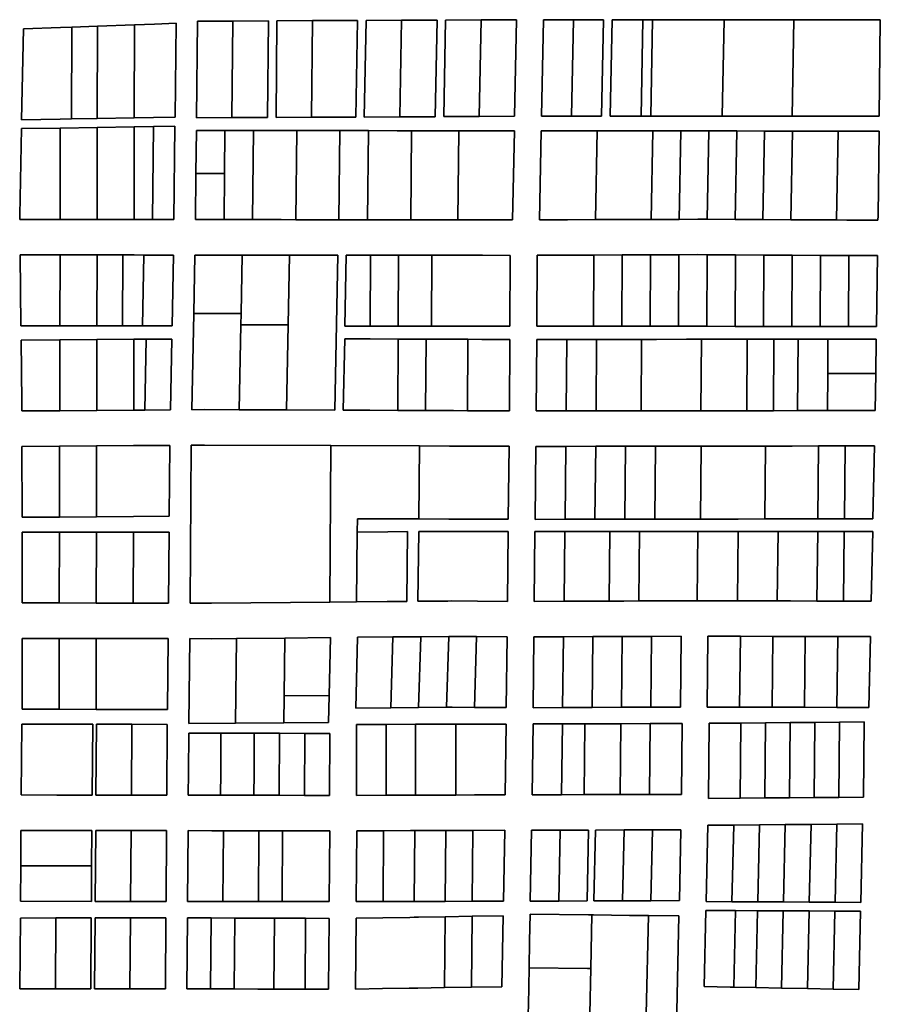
# Model space of a CAD drawing. Header units: feet. Extents: x 1267057 to 1687180, y 137439 to 673336.
# Tile 30 of 159: x 1279772 to 1281374, y 289587 to 291421. Entities that reach past the tile are written whole.
import ezdxf

# ---------------------------------------------------------------- set-up
doc = ezdxf.new("R2010")
doc.units = ezdxf.units.FT
doc.header["$MEASUREMENT"] = 0
doc.layers.add('County_Land_Parcels_IDHS_', color=247, linetype='Continuous')

msp = doc.modelspace()

# ---------------------------------------------------------------- linework, layer by layer
at = {"layer": 'County_Land_Parcels_IDHS_'}
for points in [[(1280315.3, 291239.1), (1280397.6, 291239.5), (1280401.1, 291419.5), (1280317.1, 291419.1), (1280251.1, 291418.8), (1280249.3, 291238.8), (1280315.3, 291239.1)], [(1280315.3, 291239.1), (1280249.3, 291238.8), (1280251.1, 291418.8), (1280317.1, 291419.1), (1280315.3, 291239.1)], [(1280315.3, 291239.1), (1280317.1, 291419.1), (1280401.1, 291419.5), (1280397.6, 291239.5), (1280315.3, 291239.1)], [(1280479.6, 291239.9), (1280545.6, 291240.2), (1280549.1, 291420.2), (1280483.1, 291419.9), (1280417.1, 291419.6), (1280413.6, 291239.6), (1280479.6, 291239.9)], [(1280479.6, 291239.9), (1280413.6, 291239.6), (1280417.1, 291419.6), (1280483.1, 291419.9), (1280479.6, 291239.9)], [(1280479.6, 291239.9), (1280483.1, 291419.9), (1280549.1, 291420.2), (1280545.6, 291240.2), (1280479.6, 291239.9)], [(1280627.6, 291240.6), (1280693.6, 291240.9), (1280697.1, 291420.8), (1280631.1, 291420.5), (1280565.1, 291420.2), (1280561.6, 291240.3), (1280627.6, 291240.6)], [(1280627.6, 291240.6), (1280561.6, 291240.3), (1280565.1, 291420.2), (1280631.1, 291420.5), (1280627.6, 291240.6)], [(1280627.6, 291240.6), (1280631.1, 291420.5), (1280697.1, 291420.8), (1280693.6, 291240.9), (1280627.6, 291240.6)], [(1280799.6, 291240.9), (1280743.6, 291240.9), (1280747.1, 291420.9), (1280803.1, 291420.8), (1280799.6, 291240.9)], [(1280799.6, 291240.9), (1280855.6, 291240.9), (1280859.1, 291420.7), (1280803.1, 291420.8), (1280747.1, 291420.9), (1280743.6, 291240.9), (1280799.6, 291240.9)], [(1280799.6, 291240.9), (1280803.1, 291420.8), (1280859.1, 291420.7), (1280855.6, 291240.9), (1280799.6, 291240.9)], [(1280929.1, 291240.9), (1280947.1, 291240.9), (1281080.2, 291240.9), (1281210.2, 291240.9), (1281372.4, 291240.9), (1281374.5, 291420.9), (1281213.7, 291420.7), (1281083.7, 291420.6), (1281005.1, 291420.6), (1280950.6, 291420.6), (1280932.6, 291420.7), (1280875.1, 291420.7), (1280871.6, 291240.9), (1280929.1, 291240.9)], [(1280929.1, 291240.9), (1280871.6, 291240.9), (1280875.1, 291420.7), (1280932.6, 291420.7), (1280929.1, 291240.9)], [(1280947.1, 291240.9), (1280929.1, 291240.9), (1280932.6, 291420.7), (1280950.6, 291420.6), (1280947.1, 291240.9)], [(1281080.2, 291240.9), (1280947.1, 291240.9), (1280950.6, 291420.6), (1281005.1, 291420.6), (1281083.7, 291420.6), (1281080.2, 291240.9)], [(1281210.2, 291240.9), (1281080.2, 291240.9), (1281083.7, 291420.6), (1281213.7, 291420.7), (1281210.2, 291240.9)], [(1281210.2, 291240.9), (1281213.7, 291420.7), (1281374.5, 291420.9), (1281372.4, 291240.9), (1281210.2, 291240.9)], [(1279868.5, 291236), (1279916.5, 291236.8), (1279985.4, 291238), (1280021.3, 291238.6), (1280061.3, 291239.2), (1280063.1, 291414.2), (1280023.1, 291412.7), (1279985.7, 291411.3), (1279916.7, 291408.8), (1279868.9, 291407), (1279847.9, 291406.3), (1279779, 291403.7), (1279775.6, 291234.4), (1279847.6, 291235.6), (1279868.5, 291236)], [(1279868.5, 291236), (1279847.6, 291235.6), (1279775.6, 291234.4), (1279779, 291403.7), (1279847.9, 291406.3), (1279868.9, 291407), (1279868.5, 291236)], [(1279916.5, 291236.8), (1279868.5, 291236), (1279868.9, 291407), (1279916.7, 291408.8), (1279916.5, 291236.8)], [(1279985.4, 291238), (1279916.5, 291236.8), (1279916.7, 291408.8), (1279985.7, 291411.3), (1279985.4, 291238)], [(1279985.4, 291238), (1279985.7, 291411.3), (1280023.1, 291412.7), (1280063.1, 291414.2), (1280061.3, 291239.2), (1280021.3, 291238.6), (1279985.4, 291238)], [(1280167.3, 291238.4), (1280233.3, 291238.7), (1280235.1, 291418.7), (1280169.1, 291418.4), (1280103.1, 291418.1), (1280101.3, 291238.1), (1280167.3, 291238.4)], [(1280167.3, 291238.4), (1280101.3, 291238.1), (1280103.1, 291418.1), (1280169.1, 291418.4), (1280167.3, 291238.4)], [(1280167.3, 291238.4), (1280169.1, 291418.4), (1280235.1, 291418.7), (1280233.3, 291238.7), (1280167.3, 291238.4)], [(1279847.2, 291048.6), (1279916.1, 291048.6), (1279985, 291048.6), (1280019.3, 291048.5), (1280059.3, 291048.5), (1280061.1, 291222.7), (1280021.1, 291222.1), (1279985.3, 291221.5), (1279916.4, 291220.3), (1279847.5, 291219.1), (1279775.3, 291217.9), (1279772, 291056.9), (1279772.1, 291048.7), (1279847.2, 291048.6)], [(1279847.2, 291048.6), (1279772.1, 291048.7), (1279772, 291056.9), (1279775.3, 291217.9), (1279847.5, 291219.1), (1279847.2, 291048.6)], [(1279916.1, 291048.6), (1279847.2, 291048.6), (1279847.5, 291219.1), (1279916.4, 291220.3), (1279916.1, 291048.6)], [(1279985, 291048.6), (1279916.1, 291048.6), (1279916.4, 291220.3), (1279985.3, 291221.5), (1279985, 291048.6)], [(1280019.3, 291048.5), (1279985, 291048.6), (1279985.3, 291221.5), (1280021.1, 291222.1), (1280019.3, 291048.5)], [(1280019.3, 291048.5), (1280021.1, 291222.1), (1280061.1, 291222.7), (1280059.3, 291048.5), (1280019.3, 291048.5)], [(1280589.4, 291214), (1280582.2, 291214), (1280529, 291214), (1280501.8, 291214.1), (1280474.6, 291214.1), (1280421.4, 291214.2), (1280368.2, 291214.2), (1280315, 291214.3), (1280287.8, 291214.3), (1280260.6, 291214.3), (1280207.4, 291214.4), (1280154.2, 291214.4), (1280101, 291214.5), (1280100.2, 291134.5), (1280099.3, 291048.5), (1280152.5, 291048.4), (1280205.7, 291048.4), (1280244.4, 291048.4), (1280258.9, 291048.4), (1280286.1, 291048.3), (1280313.3, 291048.3), (1280366.5, 291048.3), (1280419.7, 291048.2), (1280472.9, 291048.1), (1280500.1, 291048.1), (1280527.3, 291048.1), (1280580.5, 291048), (1280587.7, 291048), (1280635.9, 291048), (1280689.9, 291047.9), (1280693.1, 291213.9), (1280637.6, 291213.9), (1280589.4, 291214)], [(1280153.4, 291134.4), (1280100.2, 291134.5), (1280101, 291214.5), (1280154.2, 291214.4), (1280153.4, 291134.4)], [(1280205.7, 291048.4), (1280152.5, 291048.4), (1280153.4, 291134.4), (1280154.2, 291214.4), (1280207.4, 291214.4), (1280205.7, 291048.4)], [(1280286.1, 291048.3), (1280258.9, 291048.4), (1280244.4, 291048.4), (1280205.7, 291048.4), (1280207.4, 291214.4), (1280260.6, 291214.3), (1280287.8, 291214.3), (1280286.1, 291048.3)], [(1280366.5, 291048.3), (1280313.3, 291048.3), (1280286.1, 291048.3), (1280287.8, 291214.3), (1280315, 291214.3), (1280368.2, 291214.2), (1280366.5, 291048.3)], [(1280419.7, 291048.2), (1280366.5, 291048.3), (1280368.2, 291214.2), (1280421.4, 291214.2), (1280419.7, 291048.2)], [(1280500.1, 291048.1), (1280472.9, 291048.1), (1280419.7, 291048.2), (1280421.4, 291214.2), (1280474.6, 291214.1), (1280501.8, 291214.1), (1280500.1, 291048.1)], [(1280587.7, 291048), (1280580.5, 291048), (1280527.3, 291048.1), (1280500.1, 291048.1), (1280501.8, 291214.1), (1280529, 291214), (1280582.2, 291214), (1280589.4, 291214), (1280587.7, 291048)], [(1280587.7, 291048), (1280589.4, 291214), (1280637.6, 291213.9), (1280693.1, 291213.9), (1280689.9, 291047.9), (1280635.9, 291048), (1280587.7, 291048)], [(1280843.9, 291048.4), (1280791.9, 291048.2), (1280739.9, 291048), (1280743.1, 291214), (1280795.1, 291213.9), (1280847.1, 291213.9), (1280843.9, 291048.4)], [(1281296.2, 291213.4), (1281263.2, 291213.4), (1281211.2, 291213.5), (1281159.1, 291213.5), (1281107.1, 291213.6), (1281055.1, 291213.6), (1281003.1, 291213.7), (1280951.1, 291213.8), (1280899.1, 291213.8), (1280847.1, 291213.9), (1280795.1, 291213.9), (1280743.1, 291214), (1280739.9, 291048), (1280791.9, 291048.2), (1280843.9, 291048.4), (1280895.9, 291048.6), (1280947.9, 291048.8), (1280999.9, 291049), (1281034.5, 291049.2), (1281052, 291049.1), (1281104, 291048.8), (1281156, 291048.5), (1281208, 291048.2), (1281260, 291048), (1281293, 291047.8), (1281312, 291047.7), (1281370.1, 291047.4), (1281370.2, 291055.6), (1281372.1, 291213.3), (1281315.2, 291213.4), (1281296.2, 291213.4)], [(1280947.9, 291048.8), (1280895.9, 291048.6), (1280843.9, 291048.4), (1280847.1, 291213.9), (1280899.1, 291213.8), (1280951.1, 291213.8), (1280947.9, 291048.8)], [(1280999.9, 291049), (1280947.9, 291048.8), (1280951.1, 291213.8), (1281003.1, 291213.7), (1280999.9, 291049)], [(1281052, 291049.1), (1281034.5, 291049.2), (1280999.9, 291049), (1281003.1, 291213.7), (1281055.1, 291213.6), (1281052, 291049.1)], [(1281104, 291048.8), (1281052, 291049.1), (1281055.1, 291213.6), (1281107.1, 291213.6), (1281104, 291048.8)], [(1281156, 291048.5), (1281104, 291048.8), (1281107.1, 291213.6), (1281159.1, 291213.5), (1281156, 291048.5)], [(1281208, 291048.2), (1281156, 291048.5), (1281159.1, 291213.5), (1281211.2, 291213.5), (1281208, 291048.2)], [(1281293, 291047.8), (1281260, 291048), (1281208, 291048.2), (1281211.2, 291213.5), (1281263.2, 291213.4), (1281296.2, 291213.4), (1281293, 291047.8)], [(1281293, 291047.8), (1281296.2, 291213.4), (1281315.2, 291213.4), (1281372.1, 291213.3), (1281370.2, 291055.6), (1281370.1, 291047.4), (1281312, 291047.7), (1281293, 291047.8)], [(1280152.5, 291048.4), (1280099.3, 291048.5), (1280100.2, 291134.5), (1280153.4, 291134.4), (1280152.5, 291048.4)], [(1279846.8, 290850.7), (1279774.3, 290850.7), (1279772.8, 290982.7), (1279847.1, 290982.6), (1279846.8, 290850.7)], [(1279846.8, 290850.7), (1279915.7, 290850.6), (1279963.7, 290850.6), (1279984.6, 290850.6), (1280000.7, 290850.6), (1280055.7, 290850.5), (1280058.3, 290982.5), (1280003.3, 290982.5), (1279984.9, 290982.6), (1279964, 290982.6), (1279916, 290982.6), (1279847.1, 290982.6), (1279772.8, 290982.7), (1279774.3, 290850.7), (1279846.8, 290850.7)], [(1279915.7, 290850.6), (1279846.8, 290850.7), (1279847.1, 290982.6), (1279916, 290982.6), (1279915.7, 290850.6)], [(1279963.7, 290850.6), (1279915.7, 290850.6), (1279916, 290982.6), (1279964, 290982.6), (1279963.7, 290850.6)], [(1280000.7, 290850.6), (1279984.6, 290850.6), (1279963.7, 290850.6), (1279964, 290982.6), (1279984.9, 290982.6), (1280003.3, 290982.5), (1280000.7, 290850.6)], [(1280000.7, 290850.6), (1280003.3, 290982.5), (1280058.3, 290982.5), (1280055.7, 290850.5), (1280000.7, 290850.6)], [(1280096.1, 290873.5), (1280092.6, 290694.3), (1280116.1, 290694.5), (1280180.6, 290694.3), (1280268.6, 290693.9), (1280358.6, 290693.5), (1280364.2, 290982.3), (1280274.3, 290982.4), (1280244.3, 290982.4), (1280186.3, 290982.4), (1280098.3, 290982.5), (1280096.1, 290873.5)], [(1280184.1, 290873.4), (1280096.1, 290873.5), (1280098.3, 290982.5), (1280186.3, 290982.4), (1280184.1, 290873.4)], [(1280271.7, 290852.4), (1280183.7, 290852.5), (1280184.1, 290873.4), (1280186.3, 290982.4), (1280244.3, 290982.4), (1280274.3, 290982.4), (1280271.7, 290852.4)], [(1280268.6, 290693.9), (1280271.7, 290852.4), (1280274.3, 290982.4), (1280364.2, 290982.3), (1280358.6, 290693.5), (1280268.6, 290693.9)], [(1280424.8, 290850.2), (1280377.6, 290850.3), (1280380.2, 290982.2), (1280425.5, 290982.2), (1280424.8, 290850.2)], [(1280424.8, 290850.2), (1280476.8, 290850.2), (1280528.8, 290850.1), (1280538.8, 290850.1), (1280580.8, 290850), (1280632.8, 290850), (1280684.8, 290849.9), (1280685.5, 290981.9), (1280633.5, 290982), (1280581.5, 290982), (1280539.5, 290982.1), (1280529.5, 290982.1), (1280477.5, 290982.1), (1280425.5, 290982.2), (1280380.2, 290982.2), (1280377.6, 290850.3), (1280424.8, 290850.2)], [(1280476.8, 290850.2), (1280424.8, 290850.2), (1280425.5, 290982.2), (1280477.5, 290982.1), (1280476.8, 290850.2)], [(1280538.8, 290850.1), (1280528.8, 290850.1), (1280476.8, 290850.2), (1280477.5, 290982.1), (1280529.5, 290982.1), (1280539.5, 290982.1), (1280538.8, 290850.1)], [(1280538.8, 290850.1), (1280539.5, 290982.1), (1280581.5, 290982), (1280633.5, 290982), (1280685.5, 290981.9), (1280684.8, 290849.9), (1280632.8, 290850), (1280580.8, 290850), (1280538.8, 290850.1)], [(1281315.8, 290981.7), (1281263, 290981.9), (1281210.3, 290982.2), (1281157.5, 290982.5), (1281104.8, 290982.8), (1281052, 290983.1), (1281034.4, 290983.2), (1280999.3, 290983), (1280946.5, 290982.8), (1280893.8, 290982.6), (1280841, 290982.4), (1280788.2, 290982.2), (1280735.5, 290982), (1280734.8, 290850), (1280787.5, 290849.9), (1280840.3, 290849.9), (1280893, 290849.8), (1280945.8, 290849.8), (1280998.5, 290849.7), (1281051.3, 290849.7), (1281104, 290849.6), (1281156.8, 290849.6), (1281209.5, 290849.5), (1281262.3, 290849.5), (1281315, 290849.4), (1281367.3, 290849.4), (1281369.2, 290981.4), (1281315.8, 290981.7)], [(1280840.3, 290849.9), (1280787.5, 290849.9), (1280734.8, 290850), (1280735.5, 290982), (1280788.2, 290982.2), (1280841, 290982.4), (1280840.3, 290849.9)], [(1280893, 290849.8), (1280840.3, 290849.9), (1280841, 290982.4), (1280893.8, 290982.6), (1280893, 290849.8)], [(1280945.8, 290849.8), (1280893, 290849.8), (1280893.8, 290982.6), (1280946.5, 290982.8), (1280945.8, 290849.8)], [(1280998.5, 290849.7), (1280945.8, 290849.8), (1280946.5, 290982.8), (1280999.3, 290983), (1280998.5, 290849.7)], [(1281051.3, 290849.7), (1280998.5, 290849.7), (1280999.3, 290983), (1281034.4, 290983.2), (1281052, 290983.1), (1281051.3, 290849.7)], [(1281104, 290849.6), (1281051.3, 290849.7), (1281052, 290983.1), (1281104.8, 290982.8), (1281104, 290849.6)], [(1281156.8, 290849.6), (1281104, 290849.6), (1281104.8, 290982.8), (1281157.5, 290982.5), (1281156.8, 290849.6)], [(1281209.5, 290849.5), (1281156.8, 290849.6), (1281157.5, 290982.5), (1281210.3, 290982.2), (1281209.5, 290849.5)], [(1281262.3, 290849.5), (1281209.5, 290849.5), (1281210.3, 290982.2), (1281263, 290981.9), (1281262.3, 290849.5)], [(1281315, 290849.4), (1281262.3, 290849.5), (1281263, 290981.9), (1281315.8, 290981.7), (1281315, 290849.4)], [(1281315, 290849.4), (1281315.8, 290981.7), (1281369.2, 290981.4), (1281367.3, 290849.4), (1281315, 290849.4)], [(1280183.7, 290852.5), (1280180.6, 290694.3), (1280116.1, 290694.5), (1280092.6, 290694.3), (1280096.1, 290873.5), (1280184.1, 290873.4), (1280183.7, 290852.5)], [(1280268.6, 290693.9), (1280180.6, 290694.3), (1280183.7, 290852.5), (1280271.7, 290852.4), (1280268.6, 290693.9)], [(1280007.5, 290825.7), (1279984.6, 290825.5), (1279915.7, 290825), (1279846.8, 290824.5), (1279774.5, 290824), (1279775.8, 290708.3), (1279775.8, 290692), (1279846.5, 290692.5), (1279915.4, 290693), (1279984.3, 290693.5), (1280004.9, 290693.7), (1280052.6, 290694.1), (1280055.2, 290826), (1280007.5, 290825.7)], [(1279846.5, 290692.5), (1279775.8, 290692), (1279775.8, 290708.3), (1279774.5, 290824), (1279846.8, 290824.5), (1279846.5, 290692.5)], [(1279915.4, 290693), (1279846.5, 290692.5), (1279846.8, 290824.5), (1279915.7, 290825), (1279915.4, 290693)], [(1279984.3, 290693.5), (1279915.4, 290693), (1279915.7, 290825), (1279984.6, 290825.5), (1279984.3, 290693.5)], [(1280004.9, 290693.7), (1279984.3, 290693.5), (1279984.6, 290825.5), (1280007.5, 290825.7), (1280004.9, 290693.7)], [(1280004.9, 290693.7), (1280007.5, 290825.7), (1280055.2, 290826), (1280052.6, 290694.1), (1280004.9, 290693.7)], [(1280475.9, 290693.1), (1280423.9, 290693.3), (1280374.6, 290693.5), (1280377.2, 290826.4), (1280424.7, 290826.3), (1280476.7, 290826), (1280475.9, 290693.1)], [(1280606.7, 290825.5), (1280580.7, 290825.6), (1280528.7, 290825.8), (1280476.7, 290826), (1280424.7, 290826.3), (1280377.2, 290826.4), (1280374.6, 290693.5), (1280423.9, 290693.3), (1280475.9, 290693.1), (1280527.9, 290692.8), (1280579.9, 290692.6), (1280605.9, 290692.5), (1280631.9, 290692.4), (1280683.9, 290692.2), (1280684.7, 290825.2), (1280632.7, 290825.4), (1280606.7, 290825.5)], [(1280527.9, 290692.8), (1280475.9, 290693.1), (1280476.7, 290826), (1280528.7, 290825.8), (1280527.9, 290692.8)], [(1280605.9, 290692.5), (1280579.9, 290692.6), (1280527.9, 290692.8), (1280528.7, 290825.8), (1280580.7, 290825.6), (1280606.7, 290825.5), (1280605.9, 290692.5)], [(1280605.9, 290692.5), (1280606.7, 290825.5), (1280632.7, 290825.4), (1280684.7, 290825.2), (1280683.9, 290692.2), (1280631.9, 290692.4), (1280605.9, 290692.5)], [(1281366.1, 290762), (1281367, 290826), (1281321.7, 290826), (1281276.9, 290825.9), (1281271.1, 290825.9), (1281221.3, 290825.8), (1281176.5, 290825.8), (1281126.7, 290825.7), (1281120.9, 290825.7), (1281069.3, 290825.6), (1281041.4, 290825.6), (1281013.5, 290825.5), (1280957.7, 290825.4), (1280929.9, 290825.4), (1280902.1, 290825.4), (1280846.3, 290825.3), (1280790.5, 290825.2), (1280734.7, 290825.1), (1280733.9, 290692.1), (1280789.7, 290692.1), (1280845.5, 290692.2), (1280901.3, 290692.2), (1280929.1, 290692.2), (1280956.9, 290692.2), (1281012.7, 290692.2), (1281040.6, 290692.2), (1281068.5, 290692.3), (1281076.7, 290692.3), (1281120.1, 290692.4), (1281125.9, 290692.4), (1281175.7, 290692.5), (1281220.5, 290692.7), (1281270.3, 290692.8), (1281276.1, 290692.8), (1281320.9, 290692.9), (1281365.1, 290693), (1281366.1, 290762)], [(1280789.7, 290692.1), (1280733.9, 290692.1), (1280734.7, 290825.1), (1280790.5, 290825.2), (1280789.7, 290692.1)], [(1280845.5, 290692.2), (1280789.7, 290692.1), (1280790.5, 290825.2), (1280846.3, 290825.3), (1280845.5, 290692.2)], [(1280929.1, 290692.2), (1280901.3, 290692.2), (1280845.5, 290692.2), (1280846.3, 290825.3), (1280902.1, 290825.4), (1280929.9, 290825.4), (1280929.1, 290692.2)], [(1281040.6, 290692.2), (1281012.7, 290692.2), (1280956.9, 290692.2), (1280929.1, 290692.2), (1280929.9, 290825.4), (1280957.7, 290825.4), (1281013.5, 290825.5), (1281041.4, 290825.6), (1281040.6, 290692.2)], [(1281125.9, 290692.4), (1281120.1, 290692.4), (1281076.7, 290692.3), (1281068.5, 290692.3), (1281040.6, 290692.2), (1281041.4, 290825.6), (1281069.3, 290825.6), (1281120.9, 290825.7), (1281126.7, 290825.7), (1281125.9, 290692.4)], [(1281175.7, 290692.5), (1281125.9, 290692.4), (1281126.7, 290825.7), (1281176.5, 290825.8), (1281175.7, 290692.5)], [(1281220.5, 290692.7), (1281175.7, 290692.5), (1281176.5, 290825.8), (1281221.3, 290825.8), (1281220.5, 290692.7)], [(1281276.5, 290761.9), (1281276.1, 290692.8), (1281270.3, 290692.8), (1281220.5, 290692.7), (1281221.3, 290825.8), (1281271.1, 290825.9), (1281276.9, 290825.9), (1281276.5, 290761.9)], [(1281366.1, 290762), (1281321.3, 290762), (1281276.5, 290761.9), (1281276.9, 290825.9), (1281321.7, 290826), (1281367, 290826), (1281366.1, 290762)], [(1281276.1, 290692.8), (1281276.5, 290761.9), (1281321.3, 290762), (1281366.1, 290762), (1281365.1, 290693), (1281320.9, 290692.9), (1281276.1, 290692.8)], [(1279846.1, 290494.5), (1279915, 290495), (1279983.9, 290495.6), (1280050.5, 290496), (1280051.6, 290628), (1279984.2, 290627.5), (1279915.3, 290627), (1279846.4, 290626.5), (1279776, 290626), (1279776.4, 290494), (1279846.1, 290494.5)], [(1279846.1, 290494.5), (1279776.4, 290494), (1279776, 290626), (1279846.4, 290626.5), (1279846.1, 290494.5)], [(1279915, 290495), (1279846.1, 290494.5), (1279846.4, 290626.5), (1279915.3, 290627), (1279915, 290495)], [(1279915, 290495), (1279915.3, 290627), (1279984.2, 290627.5), (1280051.6, 290628), (1280050.5, 290496), (1279983.9, 290495.6), (1279915, 290495)], [(1280349.2, 290335.9), (1280129.2, 290333.8), (1280089.2, 290333.9), (1280091.6, 290628.3), (1280116.2, 290628.5), (1280351.6, 290627.6), (1280349.2, 290335.9)], [(1280349.2, 290335.9), (1280399.2, 290336.4), (1280456.1, 290336.9), (1280493, 290337.3), (1280494.4, 290467.3), (1280457.5, 290466.9), (1280400.6, 290466.4), (1280400.8, 290491.4), (1280515.3, 290490.9), (1280570.8, 290490.7), (1280626.3, 290490.4), (1280681.8, 290490.2), (1280683.2, 290626.2), (1280627.7, 290626.4), (1280572.2, 290626.7), (1280516.7, 290626.9), (1280351.6, 290627.6), (1280116.2, 290628.5), (1280091.6, 290628.3), (1280089.2, 290333.9), (1280129.2, 290333.8), (1280349.2, 290335.9)], [(1280515.3, 290490.9), (1280400.8, 290491.4), (1280400.6, 290466.4), (1280399.2, 290336.4), (1280349.2, 290335.9), (1280351.6, 290627.6), (1280516.7, 290626.9), (1280515.3, 290490.9)], [(1280515.3, 290490.9), (1280516.7, 290626.9), (1280572.2, 290626.7), (1280627.7, 290626.4), (1280683.2, 290626.2), (1280681.8, 290490.2), (1280626.3, 290490.4), (1280570.8, 290490.7), (1280515.3, 290490.9)], [(1280787.4, 290490.2), (1280843.1, 290490.3), (1280898.8, 290490.4), (1280954.5, 290490.5), (1281010.2, 290490.5), (1281039.6, 290490.6), (1281060.6, 290490.6), (1281109.9, 290490.7), (1281159.3, 290490.8), (1281208.7, 290490.8), (1281258.1, 290490.9), (1281307.5, 290491), (1281360.8, 290491.1), (1281363.9, 290627), (1281308.9, 290626.9), (1281259.5, 290626.8), (1281210.1, 290626.6), (1281160.8, 290626.5), (1281111.4, 290626.4), (1281076.8, 290626.3), (1281062, 290626.3), (1281041, 290626.2), (1281011.6, 290626.2), (1280955.9, 290626.2), (1280900.2, 290626.2), (1280844.6, 290626.2), (1280788.9, 290626.1), (1280733.2, 290626.1), (1280731.8, 290490.1), (1280787.4, 290490.2)], [(1280787.4, 290490.2), (1280731.8, 290490.1), (1280733.2, 290626.1), (1280788.9, 290626.1), (1280787.4, 290490.2)], [(1280843.1, 290490.3), (1280787.4, 290490.2), (1280788.9, 290626.1), (1280844.6, 290626.2), (1280843.1, 290490.3)], [(1280898.8, 290490.4), (1280843.1, 290490.3), (1280844.6, 290626.2), (1280900.2, 290626.2), (1280898.8, 290490.4)], [(1280954.5, 290490.5), (1280898.8, 290490.4), (1280900.2, 290626.2), (1280955.9, 290626.2), (1280954.5, 290490.5)], [(1281039.6, 290490.6), (1281010.2, 290490.5), (1280954.5, 290490.5), (1280955.9, 290626.2), (1281011.6, 290626.2), (1281041, 290626.2), (1281039.6, 290490.6)], [(1281159.3, 290490.8), (1281109.9, 290490.7), (1281060.6, 290490.6), (1281039.6, 290490.6), (1281041, 290626.2), (1281062, 290626.3), (1281076.8, 290626.3), (1281111.4, 290626.4), (1281160.8, 290626.5), (1281159.3, 290490.8)], [(1281258.1, 290490.9), (1281208.7, 290490.8), (1281159.3, 290490.8), (1281160.8, 290626.5), (1281210.1, 290626.6), (1281259.5, 290626.8), (1281258.1, 290490.9)], [(1281307.5, 290491), (1281258.1, 290490.9), (1281259.5, 290626.8), (1281308.9, 290626.9), (1281307.5, 290491)], [(1281307.5, 290491), (1281308.9, 290626.9), (1281363.9, 290627), (1281360.8, 290491.1), (1281307.5, 290491)], [(1279845.8, 290334.4), (1279776.9, 290334.5), (1279776.5, 290466.5), (1279846.1, 290466.3), (1279845.8, 290334.4)], [(1279983.9, 290466.1), (1279915, 290466.2), (1279846.1, 290466.3), (1279776.5, 290466.5), (1279776.9, 290334.5), (1279845.8, 290334.4), (1279914.7, 290334.2), (1279983.6, 290334.1), (1280049.2, 290334), (1280050.3, 290466), (1279983.9, 290466.1)], [(1279914.7, 290334.2), (1279845.8, 290334.4), (1279846.1, 290466.3), (1279915, 290466.2), (1279914.7, 290334.2)], [(1279983.6, 290334.1), (1279914.7, 290334.2), (1279915, 290466.2), (1279983.9, 290466.1), (1279983.6, 290334.1)], [(1279983.6, 290334.1), (1279983.9, 290466.1), (1280050.3, 290466), (1280049.2, 290334), (1279983.6, 290334.1)], [(1280399.2, 290336.4), (1280400.6, 290466.4), (1280457.5, 290466.9), (1280494.4, 290467.3), (1280493, 290337.3), (1280456.1, 290336.9), (1280399.2, 290336.4)], [(1280569.2, 290338), (1280513.6, 290337.5), (1280515, 290467.5), (1280570.5, 290467.4), (1280626, 290467.4), (1280681.5, 290467.4), (1280680.2, 290337.4), (1280624.7, 290337.8), (1280576.9, 290338.1), (1280569.2, 290338)], [(1280569.2, 290338), (1280576.9, 290338.1), (1280624.7, 290337.8), (1280680.2, 290337.4), (1280681.5, 290467.4), (1280626, 290467.4), (1280570.5, 290467.4), (1280515, 290467.5), (1280513.6, 290337.5), (1280569.2, 290338)], [(1281307.2, 290467.7), (1281257.9, 290467.7), (1281208.5, 290467.7), (1281184.1, 290467.6), (1281159.1, 290467.6), (1281109.7, 290467.6), (1281060.3, 290467.5), (1281034.9, 290467.5), (1281009.9, 290467.5), (1280954.3, 290467.5), (1280926.4, 290467.5), (1280898.6, 290467.4), (1280870.7, 290467.4), (1280842.9, 290467.4), (1280787.2, 290467.3), (1280731.5, 290467.3), (1280730.2, 290337.3), (1280785.8, 290337.5), (1280841.5, 290337.8), (1280869.4, 290337.9), (1280897.2, 290338), (1280925.1, 290338.1), (1280952.9, 290338.2), (1281008.6, 290338.5), (1281032.9, 290338.5), (1281033.6, 290338.5), (1281059, 290338.5), (1281108.4, 290338.4), (1281157.7, 290338.3), (1281182.7, 290338.2), (1281207.1, 290338.1), (1281256.5, 290338), (1281305.9, 290337.9), (1281357.4, 290337.8), (1281360.3, 290467.8), (1281307.2, 290467.7)], [(1280785.8, 290337.5), (1280730.2, 290337.3), (1280731.5, 290467.3), (1280787.2, 290467.3), (1280785.8, 290337.5)], [(1280869.4, 290337.9), (1280841.5, 290337.8), (1280785.8, 290337.5), (1280787.2, 290467.3), (1280842.9, 290467.4), (1280870.7, 290467.4), (1280869.4, 290337.9)], [(1280925.1, 290338.1), (1280897.2, 290338), (1280869.4, 290337.9), (1280870.7, 290467.4), (1280898.6, 290467.4), (1280926.4, 290467.5), (1280925.1, 290338.1)], [(1281033.6, 290338.5), (1281032.9, 290338.5), (1281008.6, 290338.5), (1280952.9, 290338.2), (1280925.1, 290338.1), (1280926.4, 290467.5), (1280954.3, 290467.5), (1281009.9, 290467.5), (1281034.9, 290467.5), (1281033.6, 290338.5)], [(1281108.4, 290338.4), (1281059, 290338.5), (1281033.6, 290338.5), (1281034.9, 290467.5), (1281060.3, 290467.5), (1281109.7, 290467.6), (1281108.4, 290338.4)], [(1281182.7, 290338.2), (1281157.7, 290338.3), (1281108.4, 290338.4), (1281109.7, 290467.6), (1281159.1, 290467.6), (1281184.1, 290467.6), (1281182.7, 290338.2)], [(1281256.5, 290338), (1281207.1, 290338.1), (1281182.7, 290338.2), (1281184.1, 290467.6), (1281208.5, 290467.7), (1281257.9, 290467.7), (1281256.5, 290338)], [(1281305.9, 290337.9), (1281256.5, 290338), (1281257.9, 290467.7), (1281307.2, 290467.7), (1281305.9, 290337.9)], [(1281305.9, 290337.9), (1281307.2, 290467.7), (1281360.3, 290467.8), (1281357.4, 290337.8), (1281305.9, 290337.9)], [(1279845.4, 290136.4), (1279776.7, 290136.5), (1279776.9, 290268.5), (1279845.7, 290268.4), (1279845.4, 290136.4)], [(1279845.4, 290136.4), (1279914.3, 290136.2), (1279983.2, 290136.1), (1280047.2, 290136), (1280048.6, 290268), (1279983.5, 290268.1), (1279914.6, 290268.2), (1279845.7, 290268.4), (1279776.9, 290268.5), (1279776.7, 290136.5), (1279845.4, 290136.4)], [(1279914.3, 290136.2), (1279845.4, 290136.4), (1279845.7, 290268.4), (1279914.6, 290268.2), (1279914.3, 290136.2)], [(1279914.3, 290136.2), (1279914.6, 290268.2), (1279983.5, 290268.1), (1280048.6, 290268), (1280047.2, 290136), (1279983.2, 290136.1), (1279914.3, 290136.2)], [(1280173.9, 290110.6), (1280263.9, 290111.3), (1280346.9, 290112), (1280348.2, 290161.9), (1280350.8, 290269.9), (1280265.6, 290269.1), (1280175.6, 290268.2), (1280129.5, 290267.8), (1280088.6, 290267.9), (1280086.9, 290109.9), (1280173.9, 290110.6)], [(1280173.9, 290110.6), (1280086.9, 290109.9), (1280088.6, 290267.9), (1280129.5, 290267.8), (1280175.6, 290268.2), (1280173.9, 290110.6)], [(1280264.5, 290161.3), (1280263.9, 290111.3), (1280173.9, 290110.6), (1280175.6, 290268.2), (1280265.6, 290269.1), (1280264.5, 290161.3)], [(1280348.2, 290161.9), (1280264.5, 290161.3), (1280265.6, 290269.1), (1280350.8, 290269.9), (1280348.2, 290161.9)], [(1280462.9, 290139), (1280514.8, 290139.5), (1280566.8, 290140), (1280577.2, 290140.1), (1280618.8, 290139.8), (1280678.1, 290139.4), (1280679.5, 290271.4), (1280622.8, 290271.8), (1280577, 290272.1), (1280570.8, 290272), (1280518.8, 290271.5), (1280466.5, 290271), (1280400.8, 290270.4), (1280397.6, 290138.4), (1280462.9, 290139)], [(1280462.9, 290139), (1280397.6, 290138.4), (1280400.8, 290270.4), (1280466.5, 290271), (1280462.9, 290139)], [(1280514.8, 290139.5), (1280462.9, 290139), (1280466.5, 290271), (1280518.8, 290271.5), (1280514.8, 290139.5)], [(1280566.8, 290140), (1280514.8, 290139.5), (1280518.8, 290271.5), (1280570.8, 290272), (1280566.8, 290140)], [(1280618.8, 290139.8), (1280577.2, 290140.1), (1280566.8, 290140), (1280570.8, 290272), (1280577, 290272.1), (1280622.8, 290271.8), (1280618.8, 290139.8)], [(1280618.8, 290139.8), (1280622.8, 290271.8), (1280679.5, 290271.4), (1280678.1, 290139.4), (1280618.8, 290139.8)], [(1280783, 290139.5), (1280837.8, 290139.8), (1280892.6, 290140), (1280947.4, 290140.2), (1281002.2, 290140.4), (1281003.6, 290272.4), (1280948.7, 290272.2), (1280893.9, 290272), (1280839.1, 290271.8), (1280784.3, 290271.5), (1280729.5, 290271.3), (1280728.1, 290139.3), (1280783, 290139.5)], [(1280783, 290139.5), (1280728.1, 290139.3), (1280729.5, 290271.3), (1280784.3, 290271.5), (1280783, 290139.5)], [(1280837.8, 290139.8), (1280783, 290139.5), (1280784.3, 290271.5), (1280839.1, 290271.8), (1280837.8, 290139.8)], [(1280892.6, 290140), (1280837.8, 290139.8), (1280839.1, 290271.8), (1280893.9, 290272), (1280892.6, 290140)], [(1280947.4, 290140.2), (1280892.6, 290140), (1280893.9, 290272), (1280948.7, 290272.2), (1280947.4, 290140.2)], [(1280947.4, 290140.2), (1280948.7, 290272.2), (1281003.6, 290272.4), (1281002.2, 290140.4), (1280947.4, 290140.2)], [(1281112.6, 290140.4), (1281052.2, 290140.5), (1281053.6, 290272.5), (1281114, 290272.4), (1281112.6, 290140.4)], [(1281233.4, 290140.1), (1281293.8, 290139.9), (1281353.2, 290139.8), (1281356, 290271.8), (1281295.2, 290271.9), (1281234.8, 290272.1), (1281174.4, 290272.2), (1281114, 290272.4), (1281053.6, 290272.5), (1281052.2, 290140.5), (1281112.6, 290140.4), (1281173, 290140.2), (1281233.4, 290140.1)], [(1281173, 290140.2), (1281112.6, 290140.4), (1281114, 290272.4), (1281174.4, 290272.2), (1281173, 290140.2)], [(1281233.4, 290140.1), (1281173, 290140.2), (1281174.4, 290272.2), (1281234.8, 290272.1), (1281233.4, 290140.1)], [(1281293.8, 290139.9), (1281233.4, 290140.1), (1281234.8, 290272.1), (1281295.2, 290271.9), (1281293.8, 290139.9)], [(1281293.8, 290139.9), (1281295.2, 290271.9), (1281356, 290271.8), (1281353.2, 290139.8), (1281293.8, 290139.9)], [(1280263.9, 290111.3), (1280264.5, 290161.3), (1280348.2, 290161.9), (1280346.9, 290112), (1280263.9, 290111.3)], [(1279840.9, 289976.6), (1279774.9, 289976.7), (1279776.3, 290108.7), (1279842.3, 290108.6), (1279907.9, 290108.5), (1279906.9, 289976.5), (1279840.9, 289976.6)], [(1279840.9, 289976.6), (1279906.9, 289976.5), (1279907.9, 290108.5), (1279842.3, 290108.6), (1279776.3, 290108.7), (1279774.9, 289976.7), (1279840.9, 289976.6)], [(1279980, 289976.4), (1279914, 289976.5), (1279914.9, 290108.5), (1279980.9, 290108.4), (1279980, 289976.4)], [(1279980.9, 290108.4), (1279914.9, 290108.5), (1279914, 289976.5), (1279980, 289976.4), (1280046, 289976.3), (1280046.9, 290108.3), (1279980.9, 290108.4)], [(1279980, 289976.4), (1279980.9, 290108.4), (1280046.9, 290108.3), (1280046, 289976.3), (1279980, 289976.4)], [(1280584.3, 290108.6), (1280564.3, 290108.5), (1280509.3, 290108.4), (1280454.3, 290108.2), (1280399.3, 290108), (1280399.1, 289976), (1280454.1, 289976.2), (1280509.1, 289976.4), (1280564.1, 289976.5), (1280584.1, 289976.6), (1280619.1, 289976.7), (1280676.2, 289976.9), (1280677.6, 290108.9), (1280619.3, 290108.7), (1280584.3, 290108.6)], [(1280454.1, 289976.2), (1280399.1, 289976), (1280399.3, 290108), (1280454.3, 290108.2), (1280454.1, 289976.2)], [(1280509.1, 289976.4), (1280454.1, 289976.2), (1280454.3, 290108.2), (1280509.3, 290108.4), (1280509.1, 289976.4)], [(1280584.1, 289976.6), (1280564.1, 289976.5), (1280509.1, 289976.4), (1280509.3, 290108.4), (1280564.3, 290108.5), (1280584.3, 290108.6), (1280584.1, 289976.6)], [(1280584.1, 289976.6), (1280584.3, 290108.6), (1280619.3, 290108.7), (1280677.6, 290108.9), (1280676.2, 289976.9), (1280619.1, 289976.7), (1280584.1, 289976.6)], [(1280889.8, 289977.6), (1280944.7, 289977.7), (1281004.3, 289977.9), (1281005.7, 290109.9), (1280946.2, 290109.7), (1280891.4, 290109.5), (1280836.6, 290109.4), (1280824.6, 290109.3), (1280782.6, 290109.2), (1280727.8, 290109), (1280726.2, 289977), (1280781, 289977.2), (1280823, 289977.3), (1280835, 289977.4), (1280889.8, 289977.6)], [(1280781, 289977.2), (1280726.2, 289977), (1280727.8, 290109), (1280782.6, 290109.2), (1280781, 289977.2)], [(1280823, 289977.3), (1280781, 289977.2), (1280782.6, 290109.2), (1280824.6, 290109.3), (1280823, 289977.3)], [(1280889.8, 289977.6), (1280835, 289977.4), (1280823, 289977.3), (1280824.6, 290109.3), (1280836.6, 290109.4), (1280891.4, 290109.5), (1280889.8, 289977.6)], [(1280944.7, 289977.7), (1280889.8, 289977.6), (1280891.4, 290109.5), (1280946.2, 290109.7), (1280944.7, 289977.7)], [(1280944.7, 289977.7), (1280946.2, 290109.7), (1281005.7, 290109.9), (1281004.3, 289977.9), (1280944.7, 289977.7)], [(1281113.3, 289970.7), (1281159.3, 289971.1), (1281205.3, 289971.5), (1281251.3, 289971.9), (1281297.3, 289972.3), (1281343.3, 289972.7), (1281344.7, 290112.7), (1281298.7, 290112.3), (1281252.7, 290111.9), (1281206.7, 290111.5), (1281160.7, 290111.1), (1281114.7, 290110.7), (1281055.7, 290110.2), (1281054.3, 289970.2), (1281113.3, 289970.7)], [(1281113.3, 289970.7), (1281054.3, 289970.2), (1281055.7, 290110.2), (1281114.7, 290110.7), (1281113.3, 289970.7)], [(1281159.3, 289971.1), (1281113.3, 289970.7), (1281114.7, 290110.7), (1281160.7, 290111.1), (1281159.3, 289971.1)], [(1281205.3, 289971.5), (1281159.3, 289971.1), (1281160.7, 290111.1), (1281206.7, 290111.5), (1281205.3, 289971.5)], [(1281251.3, 289971.9), (1281205.3, 289971.5), (1281206.7, 290111.5), (1281252.7, 290111.9), (1281251.3, 289971.9)], [(1281297.3, 289972.3), (1281251.3, 289971.9), (1281252.7, 290111.9), (1281298.7, 290112.3), (1281297.3, 289972.3)], [(1281297.3, 289972.3), (1281298.7, 290112.3), (1281344.7, 290112.7), (1281343.3, 289972.7), (1281297.3, 289972.3)], [(1280146, 289976.2), (1280086, 289976.3), (1280086.3, 290018.3), (1280086.8, 290091.8), (1280146.8, 290091.7), (1280146.3, 290018.2), (1280146, 289976.2)], [(1280302.9, 290091.5), (1280255.8, 290091.6), (1280208.8, 290091.6), (1280146.8, 290091.7), (1280086.8, 290091.8), (1280086.3, 290018.3), (1280086, 289976.3), (1280146, 289976.2), (1280208, 289976.1), (1280255, 289976.1), (1280302.1, 289976), (1280307.1, 289976), (1280349.1, 289976), (1280349.3, 290091.5), (1280307.9, 290091.5), (1280302.9, 290091.5)], [(1280208, 289976.1), (1280146, 289976.2), (1280146.3, 290018.2), (1280146.8, 290091.7), (1280208.8, 290091.6), (1280208.3, 290018.1), (1280208, 289976.1)], [(1280255, 289976.1), (1280208, 289976.1), (1280208.3, 290018.1), (1280208.8, 290091.6), (1280255.8, 290091.6), (1280255, 289976.1)], [(1280302.1, 289976), (1280255, 289976.1), (1280255.8, 290091.6), (1280302.9, 290091.5), (1280302.1, 289976)], [(1280302.1, 289976), (1280302.9, 290091.5), (1280307.9, 290091.5), (1280349.3, 290091.5), (1280349.1, 289976), (1280307.1, 289976), (1280302.1, 289976)], [(1281293.5, 289922.3), (1281245.5, 289921.9), (1281197.5, 289921.5), (1281149.5, 289921), (1281101.5, 289920.6), (1281053.5, 289920.2), (1281050.3, 289778.2), (1281098.3, 289777.9), (1281146.2, 289777.7), (1281194.2, 289777.4), (1281242.2, 289777.2), (1281290.2, 289776.9), (1281338.2, 289776.7), (1281341.5, 289922.7), (1281293.5, 289922.3)], [(1281098.3, 289777.9), (1281050.3, 289778.2), (1281053.5, 289920.2), (1281101.5, 289920.6), (1281098.3, 289777.9)], [(1281146.2, 289777.7), (1281098.3, 289777.9), (1281101.5, 289920.6), (1281149.5, 289921), (1281146.2, 289777.7)], [(1281194.2, 289777.4), (1281146.2, 289777.7), (1281149.5, 289921), (1281197.5, 289921.5), (1281194.2, 289777.4)], [(1281242.2, 289777.2), (1281194.2, 289777.4), (1281197.5, 289921.5), (1281245.5, 289921.9), (1281242.2, 289777.2)], [(1281290.2, 289776.9), (1281242.2, 289777.2), (1281245.5, 289921.9), (1281293.5, 289922.3), (1281290.2, 289776.9)], [(1281290.2, 289776.9), (1281293.5, 289922.3), (1281341.5, 289922.7), (1281338.2, 289776.7), (1281290.2, 289776.9)], [(1279773.9, 289844.7), (1279773.5, 289778.7), (1279905.5, 289778.5), (1279906, 289844.5), (1279906.5, 289910.5), (1279774.4, 289910.7), (1279773.9, 289844.7)], [(1279906, 289844.5), (1279773.9, 289844.7), (1279774.4, 289910.7), (1279906.5, 289910.5), (1279906, 289844.5)], [(1279978.5, 289778.4), (1279912.5, 289778.5), (1279913.5, 289910.5), (1279979.5, 289910.4), (1279978.5, 289778.4)], [(1279978.5, 289778.4), (1280044.5, 289778.4), (1280045.5, 289910.4), (1279979.5, 289910.4), (1279913.5, 289910.5), (1279912.5, 289778.5), (1279978.5, 289778.4)], [(1279978.5, 289778.4), (1279979.5, 289910.4), (1280045.5, 289910.4), (1280044.5, 289778.4), (1279978.5, 289778.4)], [(1280150.5, 289778.2), (1280128.5, 289778.2), (1280084.5, 289778.3), (1280085.5, 289910.3), (1280129.5, 289910.2), (1280151.5, 289910.2), (1280150.5, 289778.2)], [(1280150.5, 289778.2), (1280172.5, 289778.2), (1280216.5, 289778.1), (1280260.5, 289778.1), (1280304.5, 289778), (1280348.5, 289778), (1280349.5, 289910), (1280305.5, 289910), (1280261.5, 289910.1), (1280217.5, 289910.1), (1280173.5, 289910.2), (1280151.5, 289910.2), (1280129.5, 289910.2), (1280085.5, 289910.3), (1280084.5, 289778.3), (1280128.5, 289778.2), (1280150.5, 289778.2)], [(1280216.5, 289778.1), (1280172.5, 289778.2), (1280150.5, 289778.2), (1280151.5, 289910.2), (1280173.5, 289910.2), (1280217.5, 289910.1), (1280216.5, 289778.1)], [(1280260.5, 289778.1), (1280216.5, 289778.1), (1280217.5, 289910.1), (1280261.5, 289910.1), (1280260.5, 289778.1)], [(1280260.5, 289778.1), (1280261.5, 289910.1), (1280305.5, 289910), (1280349.5, 289910), (1280348.5, 289778), (1280304.5, 289778), (1280260.5, 289778.1)], [(1280448.5, 289778.2), (1280498.5, 289778.3), (1280506.5, 289778.4), (1280514.5, 289778.4), (1280564.5, 289778.6), (1280614.5, 289778.7), (1280672.8, 289778.9), (1280675.2, 289910.9), (1280615.5, 289910.7), (1280565.5, 289910.5), (1280515.5, 289910.4), (1280507.5, 289910.4), (1280499.5, 289910.3), (1280449.5, 289910.2), (1280399.5, 289910), (1280398.5, 289778), (1280448.5, 289778.2)], [(1280448.5, 289778.2), (1280398.5, 289778), (1280399.5, 289910), (1280449.5, 289910.2), (1280448.5, 289778.2)], [(1280506.5, 289778.4), (1280498.5, 289778.3), (1280448.5, 289778.2), (1280449.5, 289910.2), (1280499.5, 289910.3), (1280507.5, 289910.4), (1280506.5, 289778.4)], [(1280564.5, 289778.6), (1280514.5, 289778.4), (1280506.5, 289778.4), (1280507.5, 289910.4), (1280515.5, 289910.4), (1280565.5, 289910.5), (1280564.5, 289778.6)], [(1280614.5, 289778.7), (1280564.5, 289778.6), (1280565.5, 289910.5), (1280615.5, 289910.7), (1280614.5, 289778.7)], [(1280614.5, 289778.7), (1280615.5, 289910.7), (1280675.2, 289910.9), (1280672.8, 289778.9), (1280614.5, 289778.7)], [(1280778.2, 289911.2), (1280725.2, 289911), (1280722.8, 289779.1), (1280775.8, 289779.2), (1280828.8, 289779.4), (1280831.2, 289911.4), (1280778.2, 289911.2)], [(1280775.8, 289779.2), (1280722.8, 289779.1), (1280725.2, 289911), (1280778.2, 289911.2), (1280775.8, 289779.2)], [(1280775.8, 289779.2), (1280778.2, 289911.2), (1280831.2, 289911.4), (1280828.8, 289779.4), (1280775.8, 289779.2)], [(1280950.3, 289911.7), (1280897.3, 289911.6), (1280844.3, 289911.4), (1280841.3, 289779.4), (1280894.3, 289779.6), (1280947.3, 289779.8), (1281000.3, 289779.9), (1281003.3, 289911.9), (1280950.3, 289911.7)], [(1280894.3, 289779.6), (1280841.3, 289779.4), (1280844.3, 289911.4), (1280897.3, 289911.6), (1280894.3, 289779.6)], [(1280947.3, 289779.8), (1280894.3, 289779.6), (1280897.3, 289911.6), (1280950.3, 289911.7), (1280947.3, 289779.8)], [(1280947.3, 289779.8), (1280950.3, 289911.7), (1281003.3, 289911.9), (1281000.3, 289779.9), (1280947.3, 289779.8)], [(1279773.9, 289844.7), (1279906, 289844.5), (1279905.5, 289778.5), (1279773.5, 289778.7), (1279773.9, 289844.7)], [(1280614.3, 289750.7), (1280564.3, 289749.9), (1280514.3, 289749.1), (1280506.3, 289749), (1280498.3, 289748.8), (1280448.3, 289748), (1280398.3, 289747.2), (1280397.3, 289615.2), (1280447.3, 289616.1), (1280497.3, 289616.9), (1280505.3, 289617), (1280513.3, 289617.1), (1280563.3, 289617.9), (1280613.3, 289618.7), (1280669.8, 289619.6), (1280672.3, 289751.6), (1280614.3, 289750.7)], [(1280563.3, 289617.9), (1280513.3, 289617.1), (1280505.3, 289617), (1280497.3, 289616.9), (1280447.3, 289616.1), (1280397.3, 289615.2), (1280398.3, 289747.2), (1280448.3, 289748), (1280498.3, 289748.8), (1280506.3, 289749), (1280514.3, 289749.1), (1280564.3, 289749.9), (1280563.3, 289617.9)], [(1280613.3, 289618.7), (1280563.3, 289617.9), (1280564.3, 289749.9), (1280614.3, 289750.7), (1280613.3, 289618.7)], [(1280613.3, 289618.7), (1280614.3, 289750.7), (1280672.3, 289751.6), (1280669.8, 289619.6), (1280613.3, 289618.7)], [(1280942.6, 289752.1), (1280907.6, 289752.5), (1280840.7, 289753.2), (1280837.1, 289753.3), (1280831.1, 289753.3), (1280722.3, 289754.5), (1280721.4, 289704.5), (1280720.5, 289654.5), (1280719.2, 289584.9), (1280718.9, 289570.5), (1280827.6, 289569.4), (1280833.6, 289569.3), (1280836.5, 289569.3), (1280903.6, 289568.5), (1280938.5, 289568.2), (1280995.5, 289567.5), (1280995.6, 289574), (1280999.6, 289751.5), (1280942.6, 289752.1)], [(1280835.2, 289653.3), (1280829.2, 289653.3), (1280720.5, 289654.5), (1280721.4, 289704.5), (1280722.3, 289754.5), (1280831.1, 289753.3), (1280837.1, 289753.3), (1280835.2, 289653.3)], [(1280938.5, 289568.2), (1280903.6, 289568.5), (1280836.5, 289569.3), (1280833.6, 289569.3), (1280835.2, 289653.3), (1280837.1, 289753.3), (1280840.7, 289753.2), (1280907.6, 289752.5), (1280942.6, 289752.1), (1280938.5, 289568.2)], [(1280938.5, 289568.2), (1280942.6, 289752.1), (1280999.6, 289751.5), (1280995.6, 289574), (1280995.5, 289567.5), (1280938.5, 289568.2)], [(1281101.7, 289618.8), (1281094.7, 289619), (1281046.7, 289620), (1281049.9, 289761.7), (1281097.9, 289761.4), (1281104.9, 289761.4), (1281101.7, 289618.8)], [(1281289.8, 289760.4), (1281241.8, 289760.7), (1281193.8, 289760.9), (1281145.9, 289761.2), (1281104.9, 289761.4), (1281097.9, 289761.4), (1281049.9, 289761.7), (1281046.7, 289620), (1281094.7, 289619), (1281101.7, 289618.8), (1281142.6, 289618), (1281190.6, 289617), (1281238.6, 289616.1), (1281286.5, 289615.1), (1281334.6, 289614.1), (1281337.9, 289760.2), (1281289.8, 289760.4)], [(1281142.6, 289618), (1281101.7, 289618.8), (1281104.9, 289761.4), (1281145.9, 289761.2), (1281142.6, 289618)], [(1281190.6, 289617), (1281142.6, 289618), (1281145.9, 289761.2), (1281193.8, 289760.9), (1281190.6, 289617)], [(1281238.6, 289616.1), (1281190.6, 289617), (1281193.8, 289760.9), (1281241.8, 289760.7), (1281238.6, 289616.1)], [(1281286.5, 289615.1), (1281238.6, 289616.1), (1281241.8, 289760.7), (1281289.8, 289760.4), (1281286.5, 289615.1)], [(1281286.5, 289615.1), (1281289.8, 289760.4), (1281337.9, 289760.2), (1281334.6, 289614.1), (1281286.5, 289615.1)], [(1279838.4, 289615.6), (1279904.3, 289615.7), (1279905.3, 289747.7), (1279839.3, 289747.6), (1279773.3, 289747.4), (1279772.4, 289615.4), (1279838.4, 289615.6)], [(1279838.4, 289615.6), (1279772.4, 289615.4), (1279773.3, 289747.4), (1279839.3, 289747.6), (1279838.4, 289615.6)], [(1279838.4, 289615.6), (1279839.3, 289747.6), (1279905.3, 289747.7), (1279904.3, 289615.7), (1279838.4, 289615.6)], [(1279978.3, 289747.8), (1279912.3, 289747.7), (1279911.3, 289615.7), (1279977.3, 289615.8), (1280043.3, 289615.9), (1280044.3, 289747.9), (1279978.3, 289747.8)], [(1279977.3, 289615.8), (1279911.3, 289615.7), (1279912.3, 289747.7), (1279978.3, 289747.8), (1279977.3, 289615.8)], [(1279977.3, 289615.8), (1279978.3, 289747.8), (1280044.3, 289747.9), (1280043.3, 289615.9), (1279977.3, 289615.8)], [(1280127.3, 289615.7), (1280083.3, 289615.9), (1280084.3, 289747.9), (1280128.3, 289747.7), (1280127.3, 289615.7)], [(1280304.3, 289747), (1280260.3, 289747.1), (1280246.3, 289747.2), (1280216.3, 289747.3), (1280172.3, 289747.5), (1280128.3, 289747.7), (1280084.3, 289747.9), (1280083.3, 289615.9), (1280127.3, 289615.7), (1280171.3, 289615.5), (1280215.3, 289615.3), (1280245.3, 289615.2), (1280259.3, 289615.1), (1280303.3, 289615), (1280347.3, 289614.8), (1280348.3, 289746.8), (1280304.3, 289747)], [(1280171.3, 289615.5), (1280127.3, 289615.7), (1280128.3, 289747.7), (1280172.3, 289747.5), (1280171.3, 289615.5)], [(1280245.3, 289615.2), (1280215.3, 289615.3), (1280171.3, 289615.5), (1280172.3, 289747.5), (1280216.3, 289747.3), (1280246.3, 289747.2), (1280245.3, 289615.2)], [(1280303.3, 289615), (1280259.3, 289615.1), (1280245.3, 289615.2), (1280246.3, 289747.2), (1280260.3, 289747.1), (1280304.3, 289747), (1280303.3, 289615)], [(1280303.3, 289615), (1280304.3, 289747), (1280348.3, 289746.8), (1280347.3, 289614.8), (1280303.3, 289615)], [(1280833.6, 289569.3), (1280827.6, 289569.4), (1280718.9, 289570.5), (1280719.2, 289584.9), (1280720.5, 289654.5), (1280829.2, 289653.3), (1280835.2, 289653.3), (1280833.6, 289569.3)]]:
    msp.add_lwpolyline(points, close=True, dxfattribs=at)

doc.saveas('drawing.dxf')
